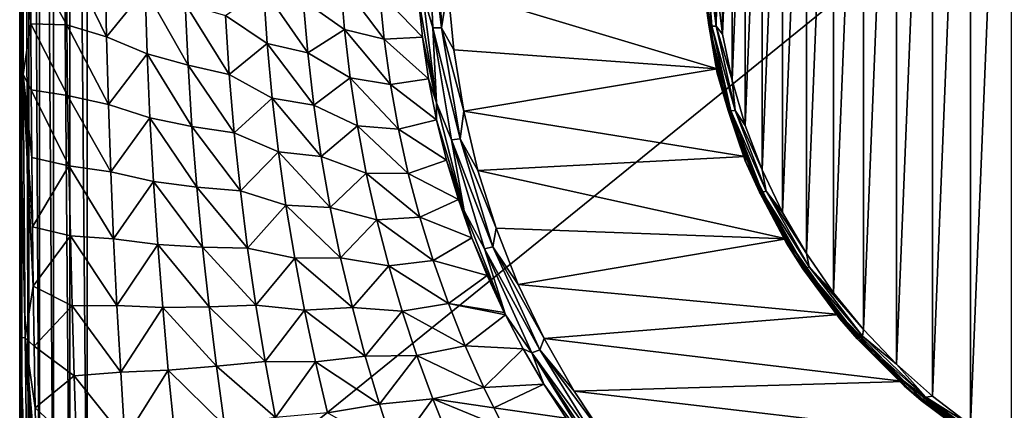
# Model space of a CAD drawing. Header units: metres. Extents: x -134 to 34, y -216 to -20.
# Tile 4 of 72: x -119.5 to -104.91, y -202.6 to -196.81. Entities that reach past the tile are written whole.
import ezdxf

# ---------------------------------------------------------------- set-up
doc = ezdxf.new("R2010")
doc.units = ezdxf.units.M
doc.layers.add('solid_ORA_A175_SW0003', color=7, linetype='CONTINUOUS')

msp = doc.modelspace()

# ---------------------------------------------------------------- linework, layer by layer
at = {"layer": 'solid_ORA_A175_SW0003'}
for points in [[(-119.466194, -205.517151, 12.437808), (-119.465919, -175.516968, 12.438839), (-119.5, -175.517151, 12.180099)], [(-119.466194, -205.517151, 12.437808), (-119.5, -175.517151, 12.180099), (-119.5, -190.51712, 12.179995)], [(-119.466194, -205.517151, 12.437808), (-119.366417, -205.517151, 12.67932), (-119.465919, -175.516968, 12.438839)], [(-119.366417, -205.517151, 12.67932), (-119.366035, -175.516754, 12.679989), (-119.465919, -175.516968, 12.438839)], [(-119.366417, -205.517151, 12.67932), (-119.207474, -205.517151, 12.886737), (-119.366035, -175.516754, 12.679989)], [(-119.207474, -205.517151, 12.886737), (-119.207115, -175.516525, 12.8871), (-119.366035, -175.516754, 12.679989)], [(-119.207474, -205.517151, 12.886737), (-119.000229, -205.517151, 13.045896), (-119.207115, -175.516525, 12.8871)], [(-119.000229, -205.517151, 13.045896), (-119.000008, -175.516296, 13.046022), (-119.207115, -175.516525, 12.8871)], [(-119.000229, -205.517151, 13.045896), (-118.75882, -205.517151, 13.145926), (-119.000008, -175.516296, 13.046022)], [(-118.75882, -205.517151, 13.145926), (-118.75882, -175.516083, 13.145926), (-119.000008, -175.516296, 13.046022)], [(-118.75882, -175.516083, 13.145926), (-118.5, -205.517151, 13.180001), (-118.5, -175.5159, 13.180001)], [(-118.75882, -205.517151, 13.145926), (-118.5, -205.517151, 13.180001), (-118.75882, -175.516083, 13.145926)], [(-118.5, -205.517151, 13.180001), (-81.5, -205.517151, 13.180001), (-81.5, -175.5159, 13.180001)], [(-118.5, -175.5159, 13.180001), (-118.5, -205.517151, 13.180001), (-81.5, -175.5159, 13.180001)], [(-105.410835, -202.820435, -0.328965), (-105.410858, -188.446823, -4.180363), (-104.808388, -188.05806, -4.284534)], [(-104.808372, -203.209198, -0.224795), (-105.410835, -202.820435, -0.328965), (-104.808388, -188.05806, -4.284534)], [(-105.97554, -202.390305, -0.444219), (-105.975555, -188.876953, -4.065109), (-105.410858, -188.446823, -4.180363)], [(-105.410835, -202.820435, -0.328965), (-105.97554, -202.390305, -0.444219), (-105.410858, -188.446823, -4.180363)], [(-106.506683, -201.915344, -0.571483), (-106.506699, -189.351913, -3.937844), (-105.975555, -188.876953, -4.065109)], [(-105.97554, -202.390305, -0.444219), (-106.506683, -201.915344, -0.571483), (-105.975555, -188.876953, -4.065109)], [(-106.998077, -201.4021, -0.709009), (-106.998093, -189.865173, -3.800318), (-106.506699, -189.351913, -3.937844)], [(-106.506683, -201.915344, -0.571483), (-106.998077, -201.4021, -0.709009), (-106.506699, -189.351913, -3.937844)], [(-107.442993, -200.856583, -0.855177), (-107.443008, -190.41069, -3.654149), (-106.998093, -189.865173, -3.800318)], [(-106.998077, -201.4021, -0.709009), (-107.442993, -200.856583, -0.855177), (-106.998093, -189.865173, -3.800318)], [(-119.5, -190.51712, 12.179995), (-119.5, -201.428223, 10.891318), (-119.5, -205.41304, 10.966059)], [(-119.5, -205.464981, 10.967372), (-119.5, -190.51712, 12.179995), (-119.5, -205.41304, 10.966059)], [(-119.5, -190.51712, 12.179995), (-119.5, -197.629654, 10.845125), (-119.5, -201.428223, 10.891318)], [(-119.5, -190.51712, 12.179995), (-119.5, -194.016205, 10.82684), (-119.5, -197.629654, 10.845125)], [(-119.5, -190.51712, 12.179995), (-119.5, -205.517151, 12.180001), (-119.466194, -205.517151, 12.437808)], [(-119.5, -205.517151, 10.969123), (-119.5, -205.517151, 12.180001), (-119.5, -190.51712, 12.179995)], [(-119.5, -205.464981, 10.967372), (-119.5, -205.517151, 10.969123), (-119.5, -190.51712, 12.179995)], [(-107.844986, -200.27475, -1.011081), (-107.845001, -190.992523, -3.498245), (-107.443008, -190.41069, -3.654149)], [(-107.442993, -200.856583, -0.855177), (-107.844986, -200.27475, -1.011081), (-107.443008, -190.41069, -3.654149)], [(-108.198441, -199.665634, -1.174291), (-108.198448, -191.601639, -3.335034), (-107.845001, -190.992523, -3.498245)], [(-107.844986, -200.27475, -1.011081), (-108.198441, -199.665634, -1.174291), (-107.845001, -190.992523, -3.498245)], [(-108.49926, -199.034592, -1.34338), (-108.499268, -192.232681, -3.165946), (-108.198448, -191.601639, -3.335034)], [(-108.198441, -199.665634, -1.174291), (-108.49926, -199.034592, -1.34338), (-108.198448, -191.601639, -3.335034)], [(-108.749802, -198.377899, -1.51934), (-108.749809, -192.889374, -2.989985), (-108.499268, -192.232681, -3.165946)], [(-108.49926, -199.034592, -1.34338), (-108.749802, -198.377899, -1.51934), (-108.499268, -192.232681, -3.165946)], [(-108.946129, -197.706757, -1.69917), (-108.946129, -193.560516, -2.810155), (-108.749809, -192.889374, -2.989985)], [(-108.749802, -198.377899, -1.51934), (-108.946129, -197.706757, -1.69917), (-108.749809, -192.889374, -2.989985)], [(-109.086197, -197.024658, -1.881938), (-109.086205, -194.242615, -2.627387), (-108.946129, -193.560516, -2.810155)], [(-108.946129, -197.706757, -1.69917), (-109.086197, -197.024658, -1.881938), (-108.946129, -193.560516, -2.810155)], [(-119.499268, -193.721954, 10.778748), (-119.497658, -197.620316, 10.760846), (-119.5, -194.016205, 10.82684)], [(-119.446785, -197.623001, 10.448657), (-119.497658, -197.620316, 10.760846), (-119.499268, -193.721954, 10.778748)], [(-119.456116, -193.722458, 10.465387), (-119.446785, -197.623001, 10.448657), (-119.499268, -193.721954, 10.778748)], [(-119.456116, -193.722458, 10.465387), (-119.342102, -195.915771, 10.162997), (-119.33709, -196.869934, 10.158895)], [(-119.456116, -193.722458, 10.465387), (-119.33709, -196.869934, 10.158895), (-119.446785, -197.623001, 10.448657)], [(-119.497658, -197.620316, 10.760846), (-119.5, -197.629654, 10.845125), (-119.5, -194.016205, 10.82684)], [(-109.086197, -197.024658, -1.881938), (-109.171303, -196.329453, -2.068219), (-109.086205, -194.242615, -2.627387)], [(-113.531082, -196.404953, -1.400287), (-113.447426, -195.246841, -1.808769), (-113.381004, -196.927231, -1.35851)], [(-113.447426, -195.246841, -1.808769), (-113.316986, -195.26535, -1.866135), (-113.251167, -196.930344, -1.420004)], [(-113.381004, -196.927231, -1.35851), (-113.447426, -195.246841, -1.808769), (-113.251167, -196.930344, -1.420004)], [(-113.251167, -196.930344, -1.420004), (-113.316986, -195.26535, -1.866135), (-113.15667, -196.336731, -1.600396)], [(-109.289314, -196.891724, -1.78959), (-109.373718, -196.260391, -1.87967), (-109.384834, -195.601639, -2.135269)], [(-109.384834, -195.601639, -2.135269), (-109.341476, -195.618454, -2.19803), (-109.246391, -196.902588, -1.853947)], [(-109.289314, -196.891724, -1.78959), (-109.384834, -195.601639, -2.135269), (-109.246391, -196.902588, -1.853947)], [(-109.341476, -195.618454, -2.19803), (-109.276535, -195.629684, -2.23996), (-109.182114, -196.904892, -1.89827)], [(-109.246391, -196.902588, -1.853947), (-109.341476, -195.618454, -2.19803), (-109.182114, -196.904892, -1.89827)], [(-109.182114, -196.904892, -1.89827), (-109.276535, -195.629684, -2.23996), (-109.171303, -196.329453, -2.068219)], [(-118.812981, -195.825302, 9.106239), (-118.803322, -196.882935, 9.116401), (-119.342102, -195.915771, 10.162997)], [(-118.803322, -196.882935, 9.116401), (-119.33709, -196.869934, 10.158895), (-119.342102, -195.915771, 10.162997)], [(-118.213295, -197.063583, 7.98891), (-118.803322, -196.882935, 9.116401), (-118.812981, -195.825302, 9.106239)], [(-118.213295, -197.063583, 7.98891), (-118.812981, -195.825302, 9.106239), (-118.232681, -196.051254, 7.969)], [(-118.213295, -197.063583, 7.98891), (-118.232681, -196.051254, 7.969), (-117.643272, -196.355118, 6.839986)], [(-109.373375, -196.194382, -1.638537), (-109.164322, -197.537582, -1.278628), (-113.15667, -196.336731, -1.600396)], [(-109.373718, -196.260391, -1.87967), (-109.164322, -197.60228, -1.52011), (-109.373375, -196.194382, -1.638537)], [(-109.164322, -197.60228, -1.52011), (-109.164322, -197.537582, -1.278628), (-109.373375, -196.194382, -1.638537)], [(-118.213295, -197.063583, 7.98891), (-117.643272, -196.355118, 6.839986), (-117.612213, -197.312881, 6.870853)], [(-117.643272, -196.355118, 6.839986), (-117.049133, -196.571381, 5.715485), (-117.005562, -197.484985, 5.758936)], [(-117.612213, -197.312881, 6.870853), (-117.643272, -196.355118, 6.839986), (-117.005562, -197.484985, 5.758936)], [(-116.452141, -196.747223, 4.594762), (-115.889259, -196.350586, 3.4287), (-115.834419, -197.16301, 3.499824)], [(-115.889259, -196.350586, 3.4287), (-115.298767, -196.525085, 2.299863), (-115.232628, -197.301819, 2.389883)], [(-115.834419, -197.16301, 3.499824), (-115.889259, -196.350586, 3.4287), (-115.232628, -197.301819, 2.389883)], [(-115.298767, -196.525085, 2.299863), (-114.745499, -196.239349, 1.100511), (-114.686295, -196.956482, 1.208063)], [(-114.745499, -196.239349, 1.100511), (-114.168343, -196.407074, -0.055019), (-114.101379, -197.095657, 0.078566)], [(-114.686295, -196.956482, 1.208063), (-114.745499, -196.239349, 1.100511), (-114.101379, -197.095657, 0.078566)], [(-113.251167, -196.930344, -1.420004), (-113.15667, -196.336731, -1.600396), (-113.070038, -197.255585, -1.354188)], [(-109.164322, -197.537582, -1.278628), (-113.070038, -197.255585, -1.354188), (-113.15667, -196.336731, -1.600396)], [(-109.289314, -196.891724, -1.78959), (-109.164322, -197.60228, -1.52011), (-109.373718, -196.260391, -1.87967)], [(-109.182114, -196.904892, -1.89827), (-109.171303, -196.329453, -2.068219), (-109.086197, -197.024658, -1.881938)], [(-114.168343, -196.407074, -0.055019), (-113.595276, -196.453079, -1.277946), (-113.533691, -197.067551, -1.122816)], [(-114.101379, -197.095657, 0.078566), (-114.168343, -196.407074, -0.055019), (-113.533691, -197.067551, -1.122816)], [(-113.323601, -198.041138, -0.961872), (-113.595276, -196.453079, -1.277946), (-113.531082, -196.404953, -1.400287)], [(-113.323601, -198.041138, -0.961872), (-113.533691, -197.067551, -1.122816), (-113.595276, -196.453079, -1.277946)], [(-113.323601, -198.041138, -0.961872), (-113.531082, -196.404953, -1.400287), (-113.381004, -196.927231, -1.35851)], [(-117.049133, -196.571381, 5.715485), (-116.452141, -196.747223, 4.594762), (-116.395401, -197.621429, 4.652733)], [(-117.005562, -197.484985, 5.758936), (-117.049133, -196.571381, 5.715485), (-116.395401, -197.621429, 4.652733)], [(-115.232628, -197.301819, 2.389883), (-115.298767, -196.525085, 2.299863), (-114.686295, -196.956482, 1.208063)], [(-116.395401, -197.621429, 4.652733), (-116.452141, -196.747223, 4.594762), (-115.834419, -197.16301, 3.499824)], [(-119.446785, -197.623001, 10.448657), (-119.33709, -196.869934, 10.158895), (-119.330139, -197.847031, 10.153259)], [(-118.789375, -197.932114, 9.127342), (-119.330139, -197.847031, 10.153259), (-119.33709, -196.869934, 10.158895)], [(-118.803322, -196.882935, 9.116401), (-118.789375, -197.932114, 9.127342), (-119.33709, -196.869934, 10.158895)], [(-118.186218, -198.067612, 8.01011), (-118.789375, -197.932114, 9.127342), (-118.803322, -196.882935, 9.116401)], [(-118.186218, -198.067612, 8.01011), (-118.803322, -196.882935, 9.116401), (-118.213295, -197.063583, 7.98891)], [(-113.381004, -196.927231, -1.35851), (-113.251167, -196.930344, -1.420004), (-112.975533, -198.575699, -0.979133)], [(-113.102798, -198.587891, -0.913537), (-113.381004, -196.927231, -1.35851), (-112.975533, -198.575699, -0.979133)], [(-113.323601, -198.041138, -0.961872), (-113.381004, -196.927231, -1.35851), (-113.102798, -198.587891, -0.913537)], [(-113.251167, -196.930344, -1.420004), (-113.070038, -197.255585, -1.354188), (-112.920822, -198.163452, -1.110927)], [(-112.975533, -198.575699, -0.979133), (-113.251167, -196.930344, -1.420004), (-112.920822, -198.163452, -1.110927)], [(-109.004684, -198.155548, -1.450948), (-109.164322, -197.60228, -1.52011), (-109.289314, -196.891724, -1.78959)], [(-109.289314, -196.891724, -1.78959), (-109.246391, -196.902588, -1.853947), (-108.963081, -198.160568, -1.51687)], [(-109.004684, -198.155548, -1.450948), (-109.289314, -196.891724, -1.78959), (-108.963081, -198.160568, -1.51687)], [(-109.246391, -196.902588, -1.853947), (-109.182114, -196.904892, -1.89827), (-108.900772, -198.154129, -1.563536)], [(-108.963081, -198.160568, -1.51687), (-109.246391, -196.902588, -1.853947), (-108.900772, -198.154129, -1.563536)], [(-109.182114, -196.904892, -1.89827), (-109.086197, -197.024658, -1.881938), (-108.946129, -197.706757, -1.69917)], [(-108.900772, -198.154129, -1.563536), (-109.182114, -196.904892, -1.89827), (-108.946129, -197.706757, -1.69917)], [(-118.186218, -198.067612, 8.01011), (-118.213295, -197.063583, 7.98891), (-117.612213, -197.312881, 6.870853)], [(-115.232628, -197.301819, 2.389883), (-114.686295, -196.956482, 1.208063), (-114.603378, -197.670456, 1.31639)], [(-114.686295, -196.956482, 1.208063), (-114.101379, -197.095657, 0.078566), (-114.008324, -197.770889, 0.210345)], [(-114.603378, -197.670456, 1.31639), (-114.686295, -196.956482, 1.208063), (-114.008324, -197.770889, 0.210345)], [(-114.101379, -197.095657, 0.078566), (-113.533691, -197.067551, -1.122816), (-113.442612, -197.683121, -0.968902)], [(-113.323601, -198.041138, -0.961872), (-113.442612, -197.683121, -0.968902), (-113.533691, -197.067551, -1.122816)], [(-116.395401, -197.621429, 4.652733), (-115.834419, -197.16301, 3.499824), (-115.760635, -197.969421, 3.572507)], [(-115.834419, -197.16301, 3.499824), (-115.232628, -197.301819, 2.389883), (-115.144226, -198.073212, 2.48122)], [(-115.760635, -197.969421, 3.572507), (-115.834419, -197.16301, 3.499824), (-115.144226, -198.073212, 2.48122)], [(-114.008324, -197.770889, 0.210345), (-114.101379, -197.095657, 0.078566), (-113.442612, -197.683121, -0.968902)], [(-118.186218, -198.067612, 8.01011), (-117.612213, -197.312881, 6.870853), (-117.570351, -198.262726, 6.903356)], [(-117.612213, -197.312881, 6.870853), (-117.005562, -197.484985, 5.758936), (-116.948067, -198.390839, 5.804224)], [(-117.570351, -198.262726, 6.903356), (-117.612213, -197.312881, 6.870853), (-116.948067, -198.390839, 5.804224)], [(-115.144226, -198.073212, 2.48122), (-115.232628, -197.301819, 2.389883), (-114.603378, -197.670456, 1.31639)], [(-109.164322, -197.537582, -1.278628), (-112.920822, -198.163452, -1.110927), (-113.070038, -197.255585, -1.354188)], [(-117.005562, -197.484985, 5.758936), (-116.395401, -197.621429, 4.652733), (-116.32151, -198.488052, 4.712585)], [(-116.948067, -198.390839, 5.804224), (-117.005562, -197.484985, 5.758936), (-116.32151, -198.488052, 4.712585)], [(-119.497658, -197.620316, 10.760846), (-119.489594, -201.519348, 10.716652), (-119.5, -197.629654, 10.845125)], [(-119.489594, -201.519348, 10.716652), (-119.5, -201.428223, 10.891318), (-119.5, -197.629654, 10.845125)], [(-119.419479, -201.524277, 10.408242), (-119.489594, -201.519348, 10.716652), (-119.497658, -197.620316, 10.760846)], [(-119.446785, -197.623001, 10.448657), (-119.419479, -201.524277, 10.408242), (-119.497658, -197.620316, 10.760846)], [(-119.446785, -197.623001, 10.448657), (-119.330139, -197.847031, 10.153259), (-119.320953, -198.850174, 10.145992)], [(-119.446785, -197.623001, 10.448657), (-119.320953, -198.850174, 10.145992), (-119.309441, -199.879669, 10.137423)], [(-119.446785, -197.623001, 10.448657), (-119.309441, -199.879669, 10.137423), (-119.297966, -200.756241, 10.129425)], [(-119.446785, -197.623001, 10.448657), (-119.297966, -200.756241, 10.129425), (-119.419479, -201.524277, 10.408242)], [(-116.32151, -198.488052, 4.712585), (-116.395401, -197.621429, 4.652733), (-115.760635, -197.969421, 3.572507)], [(-109.164322, -197.537582, -1.278628), (-108.749321, -198.835373, -0.930886), (-112.920822, -198.163452, -1.110927)], [(-108.750214, -198.899048, -1.172644), (-108.749321, -198.835373, -0.930886), (-109.164322, -197.537582, -1.278628)], [(-109.164322, -197.60228, -1.52011), (-108.750214, -198.899048, -1.172644), (-109.164322, -197.537582, -1.278628)], [(-109.004684, -198.155548, -1.450948), (-108.750214, -198.899048, -1.172644), (-109.164322, -197.60228, -1.52011)], [(-115.144226, -198.073212, 2.48122), (-114.603378, -197.670456, 1.31639), (-114.4963, -198.379669, 1.425568)], [(-114.603378, -197.670456, 1.31639), (-114.008324, -197.770889, 0.210345), (-113.889702, -198.433197, 0.340627)], [(-114.4963, -198.379669, 1.425568), (-114.603378, -197.670456, 1.31639), (-113.889702, -198.433197, 0.340627)], [(-114.008324, -197.770889, 0.210345), (-113.442612, -197.683121, -0.968902), (-113.32238, -198.293671, -0.817667)], [(-113.889702, -198.433197, 0.340627), (-114.008324, -197.770889, 0.210345), (-113.32238, -198.293671, -0.817667)], [(-113.323601, -198.041138, -0.961872), (-113.32238, -198.293671, -0.817667), (-113.442612, -197.683121, -0.968902)], [(-108.900772, -198.154129, -1.563536), (-108.946129, -197.706757, -1.69917), (-108.749802, -198.377899, -1.51934)], [(-118.771095, -198.974625, 9.139108), (-119.320953, -198.850174, 10.145992), (-119.330139, -197.847031, 10.153259)], [(-118.789375, -197.932114, 9.127342), (-118.771095, -198.974625, 9.139108), (-119.330139, -197.847031, 10.153259)], [(-118.151398, -199.064575, 8.03266), (-118.771095, -198.974625, 9.139108), (-118.789375, -197.932114, 9.127342)], [(-118.151398, -199.064575, 8.03266), (-118.789375, -197.932114, 9.127342), (-118.186218, -198.067612, 8.01011)], [(-118.151398, -199.064575, 8.03266), (-118.186218, -198.067612, 8.01011), (-117.570351, -198.262726, 6.903356)], [(-116.32151, -198.488052, 4.712585), (-115.760635, -197.969421, 3.572507), (-115.667671, -198.768661, 3.646818)], [(-115.760635, -197.969421, 3.572507), (-115.144226, -198.073212, 2.48122), (-115.033318, -198.837631, 2.57386)], [(-115.667671, -198.768661, 3.646818), (-115.760635, -197.969421, 3.572507), (-115.033318, -198.837631, 2.57386)], [(-115.033318, -198.837631, 2.57386), (-115.144226, -198.073212, 2.48122), (-114.4963, -198.379669, 1.425568)], [(-112.913605, -199.642838, -0.532698), (-113.32238, -198.293671, -0.817667), (-113.323601, -198.041138, -0.961872)], [(-112.913605, -199.642838, -0.532698), (-113.323601, -198.041138, -0.961872), (-113.102798, -198.587891, -0.913537)], [(-112.975533, -198.575699, -0.979133), (-112.920822, -198.163452, -1.110927), (-112.711632, -199.042831, -0.875298)], [(-108.749321, -198.835373, -0.930886), (-112.711632, -199.042831, -0.875298), (-112.920822, -198.163452, -1.110927)], [(-108.536751, -199.367386, -1.126237), (-108.750214, -198.899048, -1.172644), (-109.004684, -198.155548, -1.450948)], [(-109.004684, -198.155548, -1.450948), (-108.963081, -198.160568, -1.51687), (-108.497307, -199.366806, -1.193659)], [(-108.536751, -199.367386, -1.126237), (-109.004684, -198.155548, -1.450948), (-108.497307, -199.366806, -1.193659)], [(-108.963081, -198.160568, -1.51687), (-108.900772, -198.154129, -1.563536), (-108.438232, -199.35199, -1.242572)], [(-108.497307, -199.366806, -1.193659), (-108.963081, -198.160568, -1.51687), (-108.438232, -199.35199, -1.242572)], [(-108.900772, -198.154129, -1.563536), (-108.749802, -198.377899, -1.51934), (-108.49926, -199.034592, -1.34338)], [(-108.438232, -199.35199, -1.242572), (-108.900772, -198.154129, -1.563536), (-108.49926, -199.034592, -1.34338)], [(-118.151398, -199.064575, 8.03266), (-117.570351, -198.262726, 6.903356), (-117.517693, -199.205307, 6.937539)], [(-117.570351, -198.262726, 6.903356), (-116.948067, -198.390839, 5.804224), (-116.876678, -199.289001, 5.851366)], [(-117.517693, -199.205307, 6.937539), (-117.570351, -198.262726, 6.903356), (-116.876678, -199.289001, 5.851366)], [(-116.948067, -198.390839, 5.804224), (-116.32151, -198.488052, 4.712585), (-116.230515, -199.346558, 4.774286)], [(-116.876678, -199.289001, 5.851366), (-116.948067, -198.390839, 5.804224), (-116.230515, -199.346558, 4.774286)], [(-115.033318, -198.837631, 2.57386), (-114.4963, -198.379669, 1.425568), (-114.364967, -199.082123, 1.535386)], [(-114.4963, -198.379669, 1.425568), (-113.889702, -198.433197, 0.340627), (-113.744987, -199.086777, 0.470296)], [(-114.364967, -199.082123, 1.535386), (-114.4963, -198.379669, 1.425568), (-113.744987, -199.086777, 0.470296)], [(-113.889702, -198.433197, 0.340627), (-113.32238, -198.293671, -0.817667), (-113.174377, -198.892075, -0.670892)], [(-112.913605, -199.642838, -0.532698), (-113.174377, -198.892075, -0.670892), (-113.32238, -198.293671, -0.817667)], [(-116.230515, -199.346558, 4.774286), (-116.32151, -198.488052, 4.712585), (-115.667671, -198.768661, 3.646818)], [(-113.744987, -199.086777, 0.470296), (-113.889702, -198.433197, 0.340627), (-113.174377, -198.892075, -0.670892)], [(-113.102798, -198.587891, -0.913537), (-112.975533, -198.575699, -0.979133), (-112.489113, -200.175674, -0.550417)], [(-112.61171, -200.203232, -0.480709), (-113.102798, -198.587891, -0.913537), (-112.489113, -200.175674, -0.550417)], [(-112.913605, -199.642838, -0.532698), (-113.102798, -198.587891, -0.913537), (-112.61171, -200.203232, -0.480709)], [(-112.975533, -198.575699, -0.979133), (-112.711632, -199.042831, -0.875298), (-112.440948, -199.900436, -0.645504)], [(-112.489113, -200.175674, -0.550417), (-112.975533, -198.575699, -0.979133), (-112.440948, -199.900436, -0.645504)], [(-116.230515, -199.346558, 4.774286), (-115.667671, -198.768661, 3.646818), (-115.555748, -199.559723, 3.722609)], [(-115.667671, -198.768661, 3.646818), (-115.033318, -198.837631, 2.57386), (-114.900185, -199.593445, 2.667545)], [(-115.555748, -199.559723, 3.722609), (-115.667671, -198.768661, 3.646818), (-114.900185, -199.593445, 2.667545)], [(-108.749321, -198.835373, -0.930886), (-108.140915, -200.055695, -0.603902), (-112.711632, -199.042831, -0.875298)], [(-108.750214, -198.899048, -1.172644), (-108.14064, -200.121704, -0.845032), (-108.749321, -198.835373, -0.930886)], [(-108.14064, -200.121704, -0.845032), (-108.140915, -200.055695, -0.603902), (-108.749321, -198.835373, -0.930886)], [(-118.771095, -198.974625, 9.139108), (-119.309441, -199.879669, 10.137423), (-119.320953, -198.850174, 10.145992)], [(-118.771095, -198.974625, 9.139108), (-118.748581, -200.012955, 9.151685), (-119.309441, -199.879669, 10.137423)], [(-118.109032, -200.056335, 8.056529), (-118.748581, -200.012955, 9.151685), (-118.771095, -198.974625, 9.139108)], [(-118.109032, -200.056335, 8.056529), (-118.771095, -198.974625, 9.139108), (-118.151398, -199.064575, 8.03266)], [(-114.900185, -199.593445, 2.667545), (-115.033318, -198.837631, 2.57386), (-114.364967, -199.082123, 1.535386)], [(-113.744987, -199.086777, 0.470296), (-113.174377, -198.892075, -0.670892), (-113.00029, -199.473877, -0.529689)], [(-112.913605, -199.642838, -0.532698), (-113.00029, -199.473877, -0.529689), (-113.174377, -198.892075, -0.670892)], [(-108.536751, -199.367386, -1.126237), (-108.14064, -200.121704, -0.845032), (-108.750214, -198.899048, -1.172644)], [(-118.109032, -200.056335, 8.056529), (-118.151398, -199.064575, 8.03266), (-117.517693, -199.205307, 6.937539)], [(-114.900185, -199.593445, 2.667545), (-114.364967, -199.082123, 1.535386), (-114.209824, -199.775726, 1.645424)], [(-114.364967, -199.082123, 1.535386), (-113.744987, -199.086777, 0.470296), (-113.573555, -199.733963, 0.599764)], [(-114.209824, -199.775726, 1.645424), (-114.364967, -199.082123, 1.535386), (-113.573555, -199.733963, 0.599764)], [(-113.573555, -199.733963, 0.599764), (-113.744987, -199.086777, 0.470296), (-113.00029, -199.473877, -0.529689)], [(-108.140915, -200.055695, -0.603902), (-112.440948, -199.900436, -0.645504), (-112.711632, -199.042831, -0.875298)], [(-108.438232, -199.35199, -1.242572), (-108.49926, -199.034592, -1.34338), (-108.198441, -199.665634, -1.174291)], [(-118.109032, -200.056335, 8.056529), (-117.517693, -199.205307, 6.937539), (-117.454559, -200.141815, 6.973329)], [(-117.517693, -199.205307, 6.937539), (-116.876678, -199.289001, 5.851366), (-116.79184, -200.180054, 5.900234)], [(-117.454559, -200.141815, 6.973329), (-117.517693, -199.205307, 6.937539), (-116.79184, -200.180054, 5.900234)], [(-116.876678, -199.289001, 5.851366), (-116.230515, -199.346558, 4.774286), (-116.123032, -200.196793, 4.837637)], [(-116.79184, -200.180054, 5.900234), (-116.876678, -199.289001, 5.851366), (-116.123032, -200.196793, 4.837637)], [(-116.123032, -200.196793, 4.837637), (-116.230515, -199.346558, 4.774286), (-115.555748, -199.559723, 3.722609)], [(-108.536751, -199.367386, -1.126237), (-108.497307, -199.366806, -1.193659), (-107.858551, -200.49675, -0.890894)], [(-107.895027, -200.502579, -0.822066), (-108.14064, -200.121704, -0.845032), (-108.536751, -199.367386, -1.126237)], [(-107.895027, -200.502579, -0.822066), (-108.536751, -199.367386, -1.126237), (-107.858551, -200.49675, -0.890894)], [(-108.497307, -199.366806, -1.193659), (-108.438232, -199.35199, -1.242572), (-107.803917, -200.474075, -0.941912)], [(-107.858551, -200.49675, -0.890894), (-108.497307, -199.366806, -1.193659), (-107.803917, -200.474075, -0.941912)], [(-108.438232, -199.35199, -1.242572), (-108.198441, -199.665634, -1.174291), (-107.844986, -200.27475, -1.011081)], [(-107.803917, -200.474075, -0.941912), (-108.438232, -199.35199, -1.242572), (-107.844986, -200.27475, -1.011081)], [(-116.123032, -200.196793, 4.837637), (-115.555748, -199.559723, 3.722609), (-115.425659, -200.341888, 3.799586)], [(-115.555748, -199.559723, 3.722609), (-114.900185, -199.593445, 2.667545), (-114.745781, -200.339142, 2.761862)], [(-115.425659, -200.341888, 3.799586), (-115.555748, -199.559723, 3.722609), (-114.745781, -200.339142, 2.761862)], [(-113.573555, -199.733963, 0.599764), (-113.00029, -199.473877, -0.529689), (-112.800255, -200.041809, -0.392958)], [(-112.913605, -199.642838, -0.532698), (-112.800255, -200.041809, -0.392958), (-113.00029, -199.473877, -0.529689)], [(-114.745781, -200.339142, 2.761862), (-114.900185, -199.593445, 2.667545), (-114.209824, -199.775726, 1.645424)], [(-112.913605, -199.642838, -0.532698), (-112.301697, -201.185211, -0.119368), (-112.800255, -200.041809, -0.392958)], [(-112.913605, -199.642838, -0.532698), (-112.61171, -200.203232, -0.480709), (-112.301697, -201.185211, -0.119368)], [(-114.745781, -200.339142, 2.761862), (-114.209824, -199.775726, 1.645424), (-114.032051, -200.458435, 1.755146)], [(-114.209824, -199.775726, 1.645424), (-113.573555, -199.733963, 0.599764), (-113.374779, -200.376678, 0.729294)], [(-114.032051, -200.458435, 1.755146), (-114.209824, -199.775726, 1.645424), (-113.374779, -200.376678, 0.729294)], [(-113.374779, -200.376678, 0.729294), (-113.573555, -199.733963, 0.599764), (-112.800255, -200.041809, -0.392958)], [(-118.748581, -200.012955, 9.151685), (-119.297966, -200.756241, 10.129425), (-119.309441, -199.879669, 10.137423)], [(-112.489113, -200.175674, -0.550417), (-112.440948, -199.900436, -0.645504), (-112.112221, -200.732727, -0.422493)], [(-108.140915, -200.055695, -0.603902), (-112.112221, -200.732727, -0.422493), (-112.440948, -199.900436, -0.645504)], [(-118.748581, -200.012955, 9.151685), (-118.722046, -201.05011, 9.165032), (-119.297966, -200.756241, 10.129425)], [(-118.059509, -201.045212, 8.081627), (-118.722046, -201.05011, 9.165032), (-118.748581, -200.012955, 9.151685)], [(-118.059509, -201.045212, 8.081627), (-118.748581, -200.012955, 9.151685), (-118.109032, -200.056335, 8.056529)], [(-118.059509, -201.045212, 8.081627), (-118.109032, -200.056335, 8.056529), (-117.454559, -200.141815, 6.973329)], [(-118.059509, -201.045212, 8.081627), (-117.454559, -200.141815, 6.973329), (-117.381523, -201.073914, 7.010586)], [(-117.454559, -200.141815, 6.973329), (-116.79184, -200.180054, 5.900234), (-116.694351, -201.064957, 5.950624)], [(-117.381523, -201.073914, 7.010586), (-117.454559, -200.141815, 6.973329), (-116.694351, -201.064957, 5.950624)], [(-113.374779, -200.376678, 0.729294), (-112.800255, -200.041809, -0.392958), (-112.57373, -200.599167, -0.259445)], [(-112.800255, -200.041809, -0.392958), (-112.301697, -201.185211, -0.119368), (-112.57373, -200.599167, -0.259445)], [(-108.140915, -200.055695, -0.603902), (-107.349213, -201.178253, -0.303111), (-112.112221, -200.732727, -0.422493)], [(-107.349213, -201.242966, -0.544592), (-107.349213, -201.178253, -0.303111), (-108.140915, -200.055695, -0.603902)], [(-108.14064, -200.121704, -0.845032), (-107.349213, -201.242966, -0.544592), (-108.140915, -200.055695, -0.603902)], [(-107.895027, -200.502579, -0.822066), (-107.349213, -201.242966, -0.544592), (-108.14064, -200.121704, -0.845032)], [(-116.79184, -200.180054, 5.900234), (-116.123032, -200.196793, 4.837637), (-116.000046, -201.039047, 4.902354)], [(-116.694351, -201.064957, 5.950624), (-116.79184, -200.180054, 5.900234), (-116.000046, -201.039047, 4.902354)], [(-116.000046, -201.039047, 4.902354), (-116.123032, -200.196793, 4.837637), (-115.425659, -200.341888, 3.799586)], [(-112.61171, -200.203232, -0.480709), (-112.489113, -200.175674, -0.550417), (-111.795898, -201.704071, -0.140886)], [(-111.911835, -201.746307, -0.067244), (-112.301697, -201.185211, -0.119368), (-112.61171, -200.203232, -0.480709)], [(-111.911835, -201.746307, -0.067244), (-112.61171, -200.203232, -0.480709), (-111.795898, -201.704071, -0.140886)], [(-112.489113, -200.175674, -0.550417), (-112.112221, -200.732727, -0.422493), (-111.727943, -201.536331, -0.207165)], [(-111.795898, -201.704071, -0.140886), (-112.489113, -200.175674, -0.550417), (-111.727943, -201.536331, -0.207165)], [(-107.803917, -200.474075, -0.941912), (-107.844986, -200.27475, -1.011081), (-107.442993, -200.856583, -0.855177)], [(-116.000046, -201.039047, 4.902354), (-115.425659, -200.341888, 3.799586), (-115.278603, -201.114807, 3.877396)], [(-115.425659, -200.341888, 3.799586), (-114.745781, -200.339142, 2.761862), (-114.571541, -201.073669, 2.856344)], [(-115.278603, -201.114807, 3.877396), (-115.425659, -200.341888, 3.799586), (-114.571541, -201.073669, 2.856344)], [(-114.571541, -201.073669, 2.856344), (-114.745781, -200.339142, 2.761862), (-114.032051, -200.458435, 1.755146)], [(-114.032051, -200.458435, 1.755146), (-113.374779, -200.376678, 0.729294), (-113.148651, -201.014816, 0.858699)], [(-113.148651, -201.014816, 0.858699), (-113.374779, -200.376678, 0.729294), (-112.57373, -200.599167, -0.259445)], [(-114.571541, -201.073669, 2.856344), (-114.032051, -200.458435, 1.755146), (-113.83326, -201.128662, 1.864005)], [(-113.83326, -201.128662, 1.864005), (-114.032051, -200.458435, 1.755146), (-113.148651, -201.014816, 0.858699)], [(-107.895027, -200.502579, -0.822066), (-107.858551, -200.49675, -0.890894), (-107.059814, -201.527374, -0.614739)], [(-107.092583, -201.537979, -0.544629), (-107.349213, -201.242966, -0.544592), (-107.895027, -200.502579, -0.822066)], [(-107.092583, -201.537979, -0.544629), (-107.895027, -200.502579, -0.822066), (-107.059814, -201.527374, -0.614739)], [(-107.858551, -200.49675, -0.890894), (-107.803917, -200.474075, -0.941912), (-107.010742, -201.497528, -0.667676)], [(-107.059814, -201.527374, -0.614739), (-107.858551, -200.49675, -0.890894), (-107.010742, -201.497528, -0.667676)], [(-107.803917, -200.474075, -0.941912), (-107.442993, -200.856583, -0.855177), (-106.998077, -201.4021, -0.709009)], [(-107.010742, -201.497528, -0.667676), (-107.803917, -200.474075, -0.941912), (-106.998077, -201.4021, -0.709009)], [(-113.148651, -201.014816, 0.858699), (-112.57373, -200.599167, -0.259445), (-112.319641, -201.148834, -0.128055)], [(-112.57373, -200.599167, -0.259445), (-112.301697, -201.185211, -0.119368), (-112.319641, -201.148834, -0.128055)], [(-107.349213, -201.178253, -0.303111), (-111.727943, -201.536331, -0.207165), (-112.112221, -200.732727, -0.422493)], [(-119.419479, -201.524277, 10.408242), (-119.297966, -200.756241, 10.129425), (-119.284698, -201.648987, 10.120762)], [(-118.722046, -201.05011, 9.165032), (-119.284698, -201.648987, 10.120762), (-119.297966, -200.756241, 10.129425)], [(-113.83326, -201.128662, 1.864005), (-113.148651, -201.014816, 0.858699), (-112.897568, -201.642548, 0.986604)], [(-113.148651, -201.014816, 0.858699), (-112.319641, -201.148834, -0.128055), (-112.301697, -201.185211, -0.119368)], [(-112.897568, -201.642548, 0.986604), (-113.148651, -201.014816, 0.858699), (-112.301697, -201.185211, -0.119368)], [(-118.722046, -201.05011, 9.165032), (-118.691719, -202.089294, 9.179093), (-119.284698, -201.648987, 10.120762)], [(-118.003265, -202.033829, 8.107849), (-118.722046, -201.05011, 9.165032), (-118.059509, -201.045212, 8.081627)], [(-118.003265, -202.033829, 8.107849), (-118.691719, -202.089294, 9.179093), (-118.722046, -201.05011, 9.165032)], [(-118.003265, -202.033829, 8.107849), (-118.059509, -201.045212, 8.081627), (-117.381523, -201.073914, 7.010586)], [(-118.003265, -202.033829, 8.107849), (-117.381523, -201.073914, 7.010586), (-117.299225, -202.003586, 7.049155)], [(-117.381523, -201.073914, 7.010586), (-116.694351, -201.064957, 5.950624), (-116.585052, -201.945145, 6.002327)], [(-117.299225, -202.003586, 7.049155), (-117.381523, -201.073914, 7.010586), (-116.585052, -201.945145, 6.002327)], [(-116.694351, -201.064957, 5.950624), (-116.000046, -201.039047, 4.902354), (-115.862671, -201.874161, 4.968161)], [(-116.585052, -201.945145, 6.002327), (-116.694351, -201.064957, 5.950624), (-115.862671, -201.874161, 4.968161)], [(-115.862671, -201.874161, 4.968161), (-116.000046, -201.039047, 4.902354), (-115.278603, -201.114807, 3.877396)], [(-115.862671, -201.874161, 4.968161), (-115.278603, -201.114807, 3.877396), (-115.115791, -201.878754, 3.955727)], [(-115.278603, -201.114807, 3.877396), (-114.571541, -201.073669, 2.856344), (-114.37899, -201.796631, 2.95059)], [(-115.115791, -201.878754, 3.955727), (-115.278603, -201.114807, 3.877396), (-114.37899, -201.796631, 2.95059)], [(-114.37899, -201.796631, 2.95059), (-114.571541, -201.073669, 2.856344), (-113.83326, -201.128662, 1.864005)], [(-114.37899, -201.796631, 2.95059), (-113.83326, -201.128662, 1.864005), (-113.615082, -201.785477, 1.971567)], [(-113.615082, -201.785477, 1.971567), (-113.83326, -201.128662, 1.864005), (-112.897568, -201.642548, 0.986604)], [(-112.897568, -201.642548, 0.986604), (-112.301697, -201.185211, -0.119368), (-112.039352, -201.686813, 0.000147)], [(-111.911835, -201.746307, -0.067244), (-112.039352, -201.686813, 0.000147), (-112.301697, -201.185211, -0.119368)], [(-107.349213, -201.178253, -0.303111), (-106.392357, -202.173599, -0.036409), (-111.727943, -201.536331, -0.207165)], [(-106.393616, -202.237762, -0.278038), (-106.392357, -202.173599, -0.036409), (-107.349213, -201.178253, -0.303111)], [(-107.349213, -201.242966, -0.544592), (-106.393616, -202.237762, -0.278038), (-107.349213, -201.178253, -0.303111)], [(-107.092583, -201.537979, -0.544629), (-106.393616, -202.237762, -0.278038), (-107.349213, -201.242966, -0.544592)], [(-119.467094, -205.419632, 10.653678), (-119.5, -205.41304, 10.966059), (-119.5, -201.428223, 10.891318)], [(-119.489594, -201.519348, 10.716652), (-119.467094, -205.419632, 10.653678), (-119.5, -201.428223, 10.891318)], [(-107.010742, -201.497528, -0.667676), (-106.998077, -201.4021, -0.709009), (-106.506683, -201.915344, -0.571483)], [(-119.368958, -205.42598, 10.353038), (-119.467094, -205.419632, 10.653678), (-119.489594, -201.519348, 10.716652)], [(-119.419479, -201.524277, 10.408242), (-119.368958, -205.42598, 10.353038), (-119.489594, -201.519348, 10.716652)], [(-119.419479, -201.524277, 10.408242), (-119.284698, -201.648987, 10.120762), (-119.269501, -202.56044, 10.111465)], [(-119.419479, -201.524277, 10.408242), (-119.269501, -202.56044, 10.111465), (-119.252167, -203.493591, 10.101565)], [(-119.419479, -201.524277, 10.408242), (-119.252167, -203.493591, 10.101565), (-119.232506, -204.450211, 10.091117)], [(-119.419479, -201.524277, 10.408242), (-119.232506, -204.450211, 10.091117), (-119.210312, -205.431732, 10.080173)], [(-119.419479, -201.524277, 10.408242), (-119.210312, -205.431732, 10.080173), (-119.368958, -205.42598, 10.353038)], [(-111.795898, -201.704071, -0.140886), (-111.727943, -201.536331, -0.207165), (-111.286774, -202.313095, 0.000965)], [(-106.392357, -202.173599, -0.036409), (-111.286774, -202.313095, 0.000965), (-111.727943, -201.536331, -0.207165)], [(-107.092583, -201.537979, -0.544629), (-107.059814, -201.527374, -0.614739), (-106.117363, -202.437714, -0.370814)], [(-106.14576, -202.452545, -0.299573), (-106.393616, -202.237762, -0.278038), (-107.092583, -201.537979, -0.544629)], [(-106.14576, -202.452545, -0.299573), (-107.092583, -201.537979, -0.544629), (-106.117363, -202.437714, -0.370814)], [(-107.059814, -201.527374, -0.614739), (-107.010742, -201.497528, -0.667676), (-106.074837, -202.401535, -0.425448)], [(-106.117363, -202.437714, -0.370814), (-107.059814, -201.527374, -0.614739), (-106.074837, -202.401535, -0.425448)], [(-106.074837, -202.401535, -0.425448), (-107.010742, -201.497528, -0.667676), (-106.506683, -201.915344, -0.571483)], [(-118.691719, -202.089294, 9.179093), (-119.269501, -202.56044, 10.111465), (-119.284698, -201.648987, 10.120762)], [(-113.615082, -201.785477, 1.971567), (-112.897568, -201.642548, 0.986604), (-112.622681, -202.258514, 1.112558)], [(-112.622681, -202.258514, 1.112558), (-112.897568, -201.642548, 0.986604), (-112.039352, -201.686813, 0.000147)], [(-112.622681, -202.258514, 1.112558), (-112.039352, -201.686813, 0.000147), (-111.734482, -202.209488, 0.124155)], [(-111.911835, -201.746307, -0.067244), (-111.734482, -202.209488, 0.124155), (-112.039352, -201.686813, 0.000147)], [(-111.911835, -201.746307, -0.067244), (-111.795898, -201.704071, -0.140886), (-110.905434, -203.135864, 0.24276)], [(-111.012703, -203.192017, 0.320134), (-111.734482, -202.209488, 0.124155), (-111.911835, -201.746307, -0.067244)], [(-110.971466, -203.171844, 0.285086), (-111.911835, -201.746307, -0.067244), (-110.905434, -203.135864, 0.24276)], [(-110.971466, -203.171844, 0.285086), (-111.012703, -203.192017, 0.320134), (-111.911835, -201.746307, -0.067244)], [(-111.795898, -201.704071, -0.140886), (-111.286774, -202.313095, 0.000965), (-110.788635, -203.06308, 0.201923)], [(-110.905434, -203.135864, 0.24276), (-111.795898, -201.704071, -0.140886), (-110.788635, -203.06308, 0.201923)], [(-116.585052, -201.945145, 6.002327), (-115.862671, -201.874161, 4.968161), (-115.711769, -202.703568, 5.034871)], [(-115.711769, -202.703568, 5.034871), (-115.862671, -201.874161, 4.968161), (-115.115791, -201.878754, 3.955727)], [(-115.711769, -202.703568, 5.034871), (-115.115791, -201.878754, 3.955727), (-114.938164, -202.634705, 4.034395)], [(-115.115791, -201.878754, 3.955727), (-114.37899, -201.796631, 2.95059), (-114.169281, -202.50856, 3.044379)], [(-114.938164, -202.634705, 4.034395), (-115.115791, -201.878754, 3.955727), (-114.169281, -202.50856, 3.044379)], [(-114.169281, -202.50856, 3.044379), (-114.37899, -201.796631, 2.95059), (-113.615082, -201.785477, 1.971567)], [(-114.169281, -202.50856, 3.044379), (-113.615082, -201.785477, 1.971567), (-113.378738, -202.429031, 2.077623)], [(-113.378738, -202.429031, 2.077623), (-113.615082, -201.785477, 1.971567), (-112.622681, -202.258514, 1.112558)], [(-117.940674, -203.024933, 8.135112), (-118.691719, -202.089294, 9.179093), (-118.003265, -202.033829, 8.107849)], [(-117.940674, -203.024933, 8.135112), (-118.003265, -202.033829, 8.107849), (-117.299225, -202.003586, 7.049155)], [(-117.940674, -203.024933, 8.135112), (-117.299225, -202.003586, 7.049155), (-117.208168, -202.933121, 7.088922)], [(-117.299225, -202.003586, 7.049155), (-116.585052, -201.945145, 6.002327), (-116.464622, -202.822464, 6.055194)], [(-117.208168, -202.933121, 7.088922), (-117.299225, -202.003586, 7.049155), (-116.464622, -202.822464, 6.055194)], [(-116.464622, -202.822464, 6.055194), (-116.585052, -201.945145, 6.002327), (-115.711769, -202.703568, 5.034871)], [(-106.074837, -202.401535, -0.425448), (-106.506683, -201.915344, -0.571483), (-105.97554, -202.390305, -0.444219)], [(-118.691719, -202.089294, 9.179093), (-118.657791, -203.133636, 9.19382), (-119.269501, -202.56044, 10.111465)], [(-117.940674, -203.024933, 8.135112), (-118.657791, -203.133636, 9.19382), (-118.691719, -202.089294, 9.179093)], [(-106.392357, -202.173599, -0.036409), (-105.296051, -203.018097, 0.18987), (-111.286774, -202.313095, 0.000965)], [(-106.393616, -202.237762, -0.278038), (-105.295204, -203.083862, -0.051324), (-106.392357, -202.173599, -0.036409)], [(-105.295204, -203.083862, -0.051324), (-105.296051, -203.018097, 0.18987), (-106.392357, -202.173599, -0.036409)], [(-113.378738, -202.429031, 2.077623), (-112.622681, -202.258514, 1.112558), (-112.476433, -202.562164, 1.174778)], [(-112.476433, -202.562164, 1.174778), (-112.622681, -202.258514, 1.112558), (-111.734482, -202.209488, 0.124155)], [(-112.476433, -202.562164, 1.174778), (-111.734482, -202.209488, 0.124155), (-111.40506, -202.716675, 0.24396)], [(-111.012703, -203.192017, 0.320134), (-111.40506, -202.716675, 0.24396), (-111.734482, -202.209488, 0.124155)], [(-105.296051, -203.018097, 0.18987), (-110.788635, -203.06308, 0.201923), (-111.286774, -202.313095, 0.000965)], [(-106.14576, -202.452545, -0.299573), (-105.295204, -203.083862, -0.051324), (-106.393616, -202.237762, -0.278038)], [(-113.943016, -203.210754, 3.137667), (-114.169281, -202.50856, 3.044379), (-113.378738, -202.429031, 2.077623)], [(-113.943016, -203.210754, 3.137667), (-113.378738, -202.429031, 2.077623), (-113.124832, -203.060379, 2.182174)], [(-113.378738, -202.429031, 2.077623), (-112.476433, -202.562164, 1.174778), (-112.324287, -202.863068, 1.236505)], [(-113.124832, -203.060379, 2.182174), (-113.378738, -202.429031, 2.077623), (-112.324287, -202.863068, 1.236505)], [(-106.14576, -202.452545, -0.299573), (-106.117363, -202.437714, -0.370814), (-105.050385, -203.209229, -0.164087)], [(-105.073822, -203.227646, -0.091886), (-105.295204, -203.083862, -0.051324), (-106.14576, -202.452545, -0.299573)], [(-105.073822, -203.227646, -0.091886), (-106.14576, -202.452545, -0.299573), (-105.050385, -203.209229, -0.164087)], [(-106.117363, -202.437714, -0.370814), (-106.074837, -202.401535, -0.425448), (-105.015274, -203.167694, -0.220157)], [(-105.050385, -203.209229, -0.164087), (-106.117363, -202.437714, -0.370814), (-105.015274, -203.167694, -0.220157)], [(-106.074837, -202.401535, -0.425448), (-105.97554, -202.390305, -0.444219), (-105.410835, -202.820435, -0.328965)], [(-105.015274, -203.167694, -0.220157), (-106.074837, -202.401535, -0.425448), (-105.410835, -202.820435, -0.328965)], [(-118.657791, -203.133636, 9.19382), (-119.252167, -203.493591, 10.101565), (-119.269501, -202.56044, 10.111465)], [(-114.938164, -202.634705, 4.034395), (-114.169281, -202.50856, 3.044379), (-113.943016, -203.210754, 3.137667)], [(-112.324287, -202.863068, 1.236505), (-112.476433, -202.562164, 1.174778), (-111.40506, -202.716675, 0.24396)]]:
    msp.add_3dface(points, dxfattribs=at)

doc.saveas('drawing.dxf')
